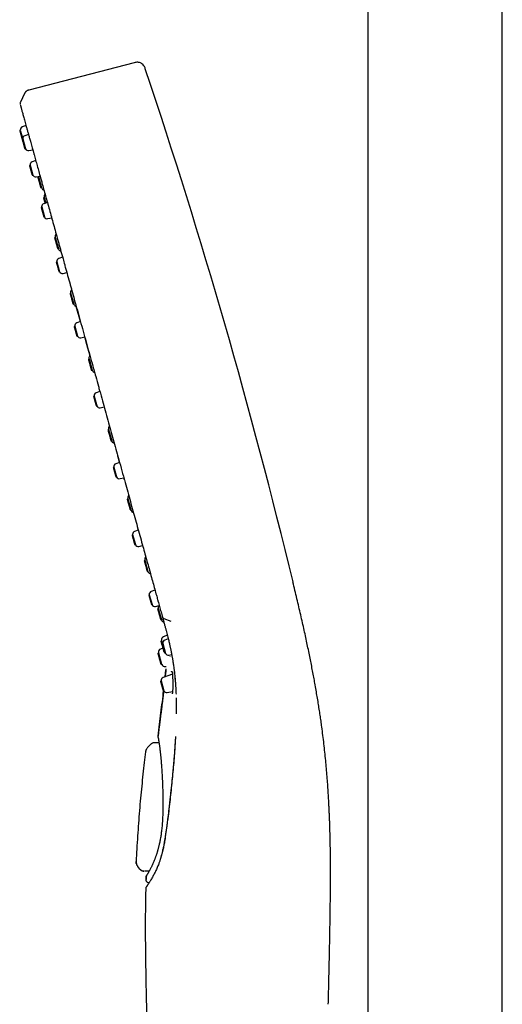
# Model space of a CAD drawing. Header units: millimetres. Extents: x 8 to 1762, y 12 to 2705.
# Tile 53 of 115: x 487 to 565, y 2203 to 2364. Entities that reach past the tile are written whole.
import ezdxf

# ---------------------------------------------------------------- set-up
doc = ezdxf.new("R2010")
doc.units = ezdxf.units.MM

msp = doc.modelspace()

# ---------------------------------------------------------------- linework, layer by layer
at = {"color": 7, "linetype": 'Continuous', "lineweight": 30}
for p, q in [((543.55, 2523.98), (543.55, 2108.98)), ((565.45, 2108.86), (565.45, 2523.98)), ((505.52, 2356.81), (488.34, 2352.37)), ((487.64, 2351.8), (486.98, 2350.39)), ((487.89, 2346.6), (487.29, 2346.39)), ((486.96, 2345.85), (486.86, 2345.78)), ((486.96, 2345.85), (487.36, 2344.4)), ((488.29, 2345.14), (487.69, 2344.93)), ((487.36, 2344.4), (487.27, 2344.33)), ((487.36, 2344.4), (487.81, 2342.78)), ((487.69, 2342.79), (487.81, 2342.78)), ((488.37, 2342.5), (489, 2342.62)), ((488.55, 2340.13), (488.45, 2340.06)), ((488.55, 2340.13), (489, 2338.51)), ((489.48, 2340.88), (488.88, 2340.66)), ((488.88, 2338.52), (489, 2338.51)), ((489.55, 2338.23), (490.18, 2338.35)), ((489.9, 2338.27), (489.8, 2338.19)), ((489.9, 2338.27), (490.41, 2336.45)), ((490.28, 2336.46), (490.41, 2336.45)), ((490.85, 2334.86), (490.74, 2334.79)), ((491.37, 2334.06), (490.77, 2333.85)), ((490.85, 2334.86), (491.1, 2333.97)), ((490.44, 2333.32), (490.34, 2333.25)), ((490.34, 2333.25), (490.34, 2333.25)), ((490.34, 2333.25), (490.77, 2331.71)), ((490.44, 2333.32), (490.89, 2331.7)), ((490.77, 2331.71), (490.89, 2331.7)), ((490.77, 2331.71), (490.77, 2331.71)), ((491.44, 2331.41), (492.07, 2331.54)), ((492.66, 2328.35), (492.55, 2328.27)), ((492.66, 2328.35), (493.16, 2326.53)), ((493.03, 2326.54), (493.16, 2326.53)), ((492.92, 2324.38), (492.82, 2324.31)), ((492.92, 2324.38), (493.36, 2322.76)), ((493.84, 2325.13), (493.24, 2324.92)), ((493.25, 2322.77), (493.36, 2322.76)), ((493.92, 2322.48), (494.54, 2322.61)), ((495.16, 2319.31), (495.06, 2319.23)), ((495.16, 2319.31), (495.67, 2317.49)), ((495.54, 2317.5), (495.67, 2317.49)), ((496.76, 2314.64), (496.07, 2317.1)), ((496.76, 2314.64), (496.15, 2314.42)), ((495.82, 2313.89), (495.73, 2313.82)), ((495.82, 2313.89), (496.27, 2312.27)), ((496.15, 2312.28), (496.27, 2312.27)), ((496.83, 2311.99), (497.46, 2312.12)), ((498.15, 2308.55), (498.04, 2308.47)), ((498.15, 2308.55), (498.65, 2306.73)), ((498.52, 2306.74), (498.65, 2306.73)), ((499.91, 2303.25), (499.31, 2303.04)), ((498.98, 2302.5), (498.89, 2302.43)), ((498.98, 2302.5), (499.43, 2300.88)), ((499.31, 2300.89), (499.43, 2300.88)), ((499.99, 2300.6), (500.61, 2300.73)), ((501.34, 2297.02), (501.24, 2296.94)), ((501.34, 2297.02), (501.85, 2295.2)), ((501.72, 2295.21), (501.85, 2295.2)), ((503.13, 2291.68), (502.52, 2291.46)), ((502.19, 2290.93), (502.1, 2290.86)), ((502.19, 2290.93), (502.64, 2289.31)), ((502.52, 2289.32), (502.64, 2289.31)), ((503.2, 2289.03), (503.83, 2289.16)), ((504.47, 2285.75), (504.37, 2285.67)), ((504.47, 2285.75), (504.97, 2283.93)), ((504.85, 2283.94), (504.97, 2283.93)), ((506.18, 2280.65), (505.58, 2280.44)), ((505.25, 2279.91), (505.15, 2279.84)), ((505.25, 2279.91), (505.7, 2278.29)), ((505.58, 2278.3), (505.7, 2278.29)), ((506.26, 2278), (506.88, 2278.13)), ((507.25, 2275.73), (507.14, 2275.66)), ((507.25, 2275.73), (507.75, 2273.91)), ((507.62, 2273.92), (507.75, 2273.91)), ((508.89, 2270.86), (508.29, 2270.65)), ((507.97, 2270.12), (507.87, 2270.05)), ((507.87, 2270.05), (508.3, 2268.51)), ((507.97, 2270.12), (508.41, 2268.5)), ((508.3, 2268.51), (508.41, 2268.5)), ((508.97, 2268.21), (509.59, 2268.34)), ((509.43, 2267.87), (509.32, 2267.79)), ((509.43, 2267.87), (509.93, 2266.05)), ((509.8, 2266.06), (509.93, 2266.05)), ((510.31, 2266.26), (511.49, 2265.8)), ((510.91, 2263.5), (510.25, 2263.25)), ((511.06, 2262.91), (510.5, 2262.71)), ((510.16, 2261.41), (509.77, 2261.26)), ((509.95, 2262.61), (509.85, 2262.54)), ((509.95, 2262.61), (510.09, 2262.12)), ((510.17, 2262.18), (510.07, 2262.11)), ((510.17, 2262.18), (510.62, 2260.56)), ((509.47, 2260.62), (509.36, 2260.55)), ((509.47, 2260.62), (509.97, 2258.8)), ((510.33, 2260.8), (510.44, 2260.8)), ((510.5, 2260.57), (510.62, 2260.56)), ((511.17, 2260.27), (511.61, 2260.36)), ((511.34, 2260.11), (511.33, 2260.03)), ((509.84, 2258.81), (509.97, 2258.8)), ((510.56, 2258.41), (510.72, 2258.44)), ((511.73, 2257.15), (510.21, 2256.62)), ((510.55, 2256.74), (510.66, 2257.88)), ((512.03, 2257.85), (512.04, 2257.71)), ((509.88, 2256.09), (509.79, 2256.02)), ((509.88, 2256.09), (510.33, 2254.47)), ((510.21, 2254.48), (510.33, 2254.47)), ((510.89, 2254.18), (511.76, 2254.36)), ((509.38, 2247.03), (509.38, 2247.03)), ((509.39, 2247.08), (509.39, 2247.08)), ((512.23, 2247), (512.22, 2246.79)), ((507.68, 2245.21), (507.69, 2245.19)), ((508.26, 2245.8), (507.69, 2245.21)), ((508.26, 2245.78), (508.26, 2245.8)), ((508.83, 2246.04), (509.54, 2246.05)), ((507.36, 2244.52), (507.36, 2244.5)), ((506.45, 2225.36), (506.09, 2225.81)), ((506.45, 2225.36), (506.47, 2225.4)), ((506.45, 2225.38), (506.45, 2225.38)), ((506.47, 2225.39), (506.46, 2225.38)), ((507.07, 2225.08), (507.06, 2225.06)), ((507.08, 2225.07), (507.08, 2225.08)), ((507.94, 2225.04), (507.19, 2225.05)), ((507.44, 2224.08), (507.43, 2223.69)), ((507.93, 2223.16), (507.88, 2223.16)), ((507.4, 2222.29), (507.39, 2222.27)), ((507.49, 2203.36), (509.5, 2112.43))]:
    msp.add_line(p, q, dxfattribs=at)
for centre, radius, start, end in [((-439.84, 2038.19), 999, 13.54657, 18.53968), ((487.46, 2345.91), 0.5, 109.5, 186.8573), ((487.86, 2344.46), 0.5, 109.5, 186.8573), ((488.27, 2342.99), 0.5, 204.1427, 281.5), ((489.04, 2340.19), 0.5, 109.5, 186.8573), ((489.45, 2338.72), 0.5, 204.1427, 281.5), ((499.75, 2340.02), 10, 189.9127, 190.0849), ((499.75, 2340.02), 10, 200.9151, 201.4368), ((490.91, 2336.55), 0.5, 201.4368, 259.538), ((491.33, 2335.03), 0.5, 132.1692, 189.5632), ((490.93, 2333.38), 0.5, 109.5, 186.8573), ((500.7, 2336.61), 10, 189.5632, 190.0849), ((491.34, 2331.9), 0.5, 204.1427, 281.5), ((493.13, 2328.52), 0.5, 132.1692, 189.5632), ((502.5, 2330.1), 10, 189.5632, 190.0849), ((502.5, 2330.1), 10, 200.9151, 201.4368), ((493.66, 2326.63), 0.5, 201.4368, 259.4481), ((493.41, 2324.44), 0.5, 109.5, 186.8573), ((493.82, 2322.97), 0.5, 204.1427, 281.5), ((495.64, 2319.48), 0.5, 131.4959, 189.5632), ((505.01, 2321.06), 10, 189.5632, 190.0849), ((505.01, 2321.06), 10, 200.9151, 201.4368), ((496.17, 2317.59), 0.5, 201.4368, 259.3778), ((496.32, 2313.95), 0.5, 109.5, 186.8573), ((496.73, 2312.48), 0.5, 204.1427, 281.5), ((498.62, 2308.72), 0.5, 131.5582, 189.5632), ((507.99, 2310.3), 10, 189.5632, 190.0849), ((507.99, 2310.3), 10, 200.9151, 201.4368), ((499.15, 2306.83), 0.5, 201.4368, 259.4229), ((499.48, 2302.56), 0.5, 109.5, 186.8573), ((499.89, 2301.09), 0.5, 204.1427, 281.5), ((501.82, 2297.19), 0.5, 132.1695, 189.5632), ((511.19, 2298.77), 10, 189.5632, 190.0849), ((511.19, 2298.77), 10, 200.9151, 201.4368), ((502.35, 2295.3), 0.5, 201.4368, 259.4336), ((502.69, 2290.99), 0.5, 109.5, 186.8573), ((503.1, 2289.52), 0.5, 204.1427, 281.5), ((504.95, 2285.92), 0.5, 131.4168, 189.5632), ((514.32, 2287.5), 10, 189.5632, 190.0849), ((514.32, 2287.5), 10, 200.9151, 201.4368), ((505.47, 2284.02), 0.5, 201.4368, 258.7829), ((505.75, 2279.97), 0.5, 109.5, 186.8573), ((506.16, 2278.49), 0.5, 204.1427, 281.5), ((507.72, 2275.91), 0.5, 132.1692, 189.5632), ((517.09, 2277.48), 10, 189.5632, 190.0849), ((517.09, 2277.48), 10, 200.9151, 201.4368), ((508.25, 2274.01), 0.5, 201.4368, 259.4484), ((508.46, 2270.18), 0.5, 109.5, 186.8573), ((508.87, 2268.7), 0.5, 204.1427, 281.5), ((509.91, 2268.04), 0.5, 146.68, 189.5632), ((519.27, 2269.62), 10, 189.5632, 190.0849), ((519.27, 2269.62), 10, 200.9151, 201.4368), ((510.43, 2266.15), 0.5, 201.4368, 258.7962), ((510.43, 2262.78), 0.5, 110.5, 189.5632), ((509.94, 2260.79), 0.5, 110.5, 189.5632), ((519.8, 2264.36), 10, 189.5632, 190.0849), ((510.66, 2262.24), 0.5, 109.5, 186.8573), ((519.31, 2262.37), 10, 189.5632, 190.0849), ((510.95, 2260.89), 0.5, 221.0765, 232.5793), ((511.07, 2260.76), 0.5, 204.1427, 281.5), ((519.31, 2262.37), 10, 200.9151, 201.4368), ((510.47, 2258.9), 0.5, 201.4368, 280.5), ((510.38, 2256.15), 0.5, 109.5, 186.8573), ((510.79, 2254.67), 0.5, 204.1427, 281.5)]:
    msp.add_arc(centre, radius, start, end, dxfattribs=at)
for points, knots in [([(507.32, 2355.84), (507.29, 2355.92), (507.23, 2356.1), (507.09, 2356.35), (506.9, 2356.57), (506.65, 2356.75), (506.37, 2356.86), (506.08, 2356.9), (505.79, 2356.88), (505.61, 2356.83), (505.52, 2356.81)], [0, 0, 0, 0, 0.119553, 0.24175, 0.369229, 0.500015, 0.630802, 0.758261, 0.880449, 1, 1, 1, 1]), ([(488.34, 2352.37), (488.31, 2352.36), (488.24, 2352.34), (488.14, 2352.3), (488.03, 2352.24), (487.93, 2352.16), (487.83, 2352.07), (487.75, 2351.97), (487.69, 2351.88), (487.65, 2351.82), (487.64, 2351.79)], [0, 0, 0, 0, 0.100516, 0.216043, 0.352683, 0.501739, 0.646583, 0.778122, 0.896205, 1, 1, 1, 1]), ([(486.98, 2350.39), (486.97, 2350.36), (486.93, 2350.29), (486.93, 2350.17), (486.93, 2350.06), (486.95, 2350.01), (486.95, 2350)], [0, 0, 0, 0, 0.248839, 0.581676, 0.914373, 1, 1, 1, 1]), ([(486.97, 2349.92), (486.98, 2349.89), (486.99, 2349.84), (487.02, 2349.72), (487.06, 2349.61), (487.08, 2349.51), (487.09, 2349.48)], [0, 0, 0, 0, 0.275973, 0.554003, 0.836155, 1, 1, 1, 1]), ([(487.09, 2349.48), (487.1, 2349.46), (487.12, 2349.38), (487.17, 2349.2), (487.23, 2348.96), (487.31, 2348.7), (487.39, 2348.4), (487.48, 2348.07), (487.58, 2347.71), (487.69, 2347.31), (487.81, 2346.88), (487.94, 2346.41), (488.08, 2345.9), (488.23, 2345.37), (488.39, 2344.8), (488.52, 2344.32), (488.61, 2344.02), (488.63, 2343.92)], [0, 0, 0, 0, 0.0295648, 0.0999816, 0.1723482, 0.2419265, 0.3123724, 0.3832553, 0.4541444, 0.5246484, 0.598946, 0.672885, 0.7466042, 0.8202417, 0.893935, 0.9677677, 1, 1, 1, 1]), ([(488.65, 2343.88), (488.66, 2343.85), (488.81, 2343.3), (488.99, 2342.65), (489.18, 2341.95), (489.19, 2341.93)], [0, 0, 0, 0, 0.039849, 0.970301, 1, 1, 1, 1]), ([(489.17, 2341.97), (489.18, 2341.93), (489.27, 2341.61), (489.45, 2340.97), (489.62, 2340.35), (489.72, 2340.01), (489.72, 2340)], [0, 0, 0, 0, 0.070233, 0.518685, 0.975012, 1, 1, 1, 1]), ([(489.72, 2340), (489.8, 2339.7), (489.98, 2339.08), (490.18, 2338.32), (490.31, 2337.87), (490.34, 2337.76)], [0, 0, 0, 0, 0.418273, 0.860675, 1, 1, 1, 1]), ([(490.34, 2337.76), (490.41, 2337.52), (490.57, 2336.94), (490.83, 2335.98), (491.14, 2334.88), (491.45, 2333.75), (491.77, 2332.59), (492.11, 2331.39), (492.45, 2330.16), (492.8, 2328.88), (493.1, 2327.8), (493.29, 2327.14), (493.35, 2326.92)], [0, 0, 0, 0, 0.07522, 0.185038, 0.292913, 0.400801, 0.508695, 0.616591, 0.726443, 0.836289, 0.94613, 1, 1, 1, 1]), ([(493.35, 2326.92), (493.41, 2326.7), (493.59, 2326.03), (493.88, 2325.01), (494.1, 2324.22), (494.19, 2323.88)], [0, 0, 0, 0, 0.2278611, 0.6750413, 1, 1, 1, 1]), ([(494.19, 2323.88), (494.22, 2323.76), (494.38, 2323.19), (494.67, 2322.15), (494.94, 2321.18), (495.08, 2320.67), (495.09, 2320.64)], [0, 0, 0, 0, 0.111352, 0.539476, 0.967612, 1, 1, 1, 1]), ([(495.09, 2320.64), (495.21, 2320.2), (495.47, 2319.28), (495.75, 2318.24), (495.92, 2317.64), (495.95, 2317.54)], [0, 0, 0, 0, 0.428564, 0.900645, 1, 1, 1, 1]), ([(495.96, 2317.52), (495.98, 2317.45), (496.3, 2316.28), (496.96, 2313.92), (497.91, 2310.47), (498.58, 2308.08), (498.92, 2306.85), (498.93, 2306.8)], [0, 0, 0, 0, 0.021097, 0.343889, 0.665254, 0.986883, 1, 1, 1, 1]), ([(498.3, 2309.09), (498.17, 2309.55), (497.89, 2310.57), (497.61, 2311.57), (497.46, 2312.12)], [0, 0, 0, 0, 0.448999, 1, 1, 1, 1]), ([(498.92, 2306.81), (499.03, 2306.43), (499.28, 2305.53), (499.59, 2304.39), (499.81, 2303.62), (499.88, 2303.38)], [0, 0, 0, 0, 0.328295, 0.788461, 1, 1, 1, 1]), ([(499.88, 2303.38), (499.96, 2303.09), (500.18, 2302.28), (500.55, 2300.93), (500.99, 2299.34), (501.43, 2297.76), (501.87, 2296.19), (502.3, 2294.64), (502.62, 2293.47), (502.8, 2292.82), (502.84, 2292.69)], [0, 0, 0, 0, 0.080229, 0.228711, 0.377179, 0.525622, 0.671394, 0.81717, 0.962977, 1, 1, 1, 1]), ([(503.13, 2291.68), (503.04, 2291.97), (502.95, 2292.32), (502.85, 2292.68), (502.83, 2292.75)], [0, 0, 0, 0, 0.815921, 1, 1, 1, 1]), ([(502.84, 2292.7), (502.86, 2292.65), (503.2, 2291.41), (503.56, 2290.12), (503.89, 2288.91), (503.91, 2288.86)], [0, 0, 0, 0, 0.039309, 0.96164, 1, 1, 1, 1]), ([(503.91, 2288.85), (503.9, 2288.9), (503.87, 2289), (503.84, 2289.11), (503.83, 2289.16)], [0, 0, 0, 0, 0.559736, 1, 1, 1, 1]), ([(503.91, 2288.84), (503.95, 2288.7), (504.13, 2288.03), (504.46, 2286.86), (504.88, 2285.32), (505.3, 2283.81), (505.71, 2282.32), (506.12, 2280.86), (506.52, 2279.41), (506.9, 2278.05), (507.26, 2276.77), (507.59, 2275.57), (507.92, 2274.38), (508.24, 2273.23), (508.55, 2272.11), (508.84, 2271.04), (509.1, 2270.11), (509.26, 2269.55), (509.32, 2269.3)], [0, 0, 0, 0, 0.020712, 0.094717, 0.168636, 0.242416, 0.314736, 0.387066, 0.459592, 0.532502, 0.594804, 0.657445, 0.720031, 0.782138, 0.843339, 0.903204, 0.958098, 1, 1, 1, 1]), ([(537.12, 2203.36), (537.13, 2203.92), (537.16, 2205.04), (537.2, 2206.7), (537.23, 2208.32), (537.27, 2209.9), (537.3, 2211.44), (537.33, 2212.91), (537.36, 2214.31), (537.38, 2215.65), (537.41, 2216.95), (537.43, 2218.21), (537.44, 2219.48), (537.46, 2220.75), (537.47, 2222.03), (537.47, 2223.27), (537.48, 2224.46), (537.48, 2225.61), (537.47, 2226.72), (537.46, 2227.79), (537.45, 2228.86), (537.43, 2229.92), (537.4, 2230.98), (537.38, 2231.99), (537.35, 2232.89), (537.32, 2233.68), (537.29, 2234.37), (537.26, 2235.04), (537.22, 2235.88), (537.17, 2236.88), (537.1, 2238.07), (537.02, 2239.26), (536.92, 2240.5), (536.82, 2241.79), (536.69, 2243.11), (536.56, 2244.46), (536.41, 2245.82), (536.24, 2247.19), (536.08, 2248.42), (535.93, 2249.52), (535.79, 2250.48), (535.64, 2251.46), (535.48, 2252.47), (535.31, 2253.51), (535.13, 2254.58), (534.94, 2255.64), (534.75, 2256.67), (534.56, 2257.69), (534.36, 2258.73), (534.15, 2259.8), (533.92, 2260.89), (533.69, 2262.01), (533.45, 2263.15), (533.19, 2264.34), (532.91, 2265.57), (532.62, 2266.84), (532.32, 2268.15), (532.01, 2269.47), (531.69, 2270.83), (531.47, 2271.73), (531.36, 2272.19)], [0, 0, 0, 0, 0.024275, 0.048012, 0.071186, 0.093779, 0.115778, 0.137178, 0.156803, 0.175892, 0.194449, 0.212477, 0.229982, 0.24891, 0.267204, 0.284876, 0.301935, 0.318393, 0.334261, 0.349548, 0.364264, 0.380079, 0.395201, 0.409639, 0.423404, 0.433752, 0.443692, 0.453228, 0.462609, 0.47948, 0.496516, 0.513735, 0.531157, 0.550225, 0.569585, 0.589271, 0.609316, 0.629753, 0.650614, 0.664919, 0.679443, 0.69427, 0.709438, 0.724961, 0.740851, 0.757125, 0.771694, 0.786584, 0.801806, 0.817377, 0.833308, 0.849612, 0.866301, 0.883385, 0.901714, 0.920489, 0.939711, 0.959378, 0.979479, 1, 1, 1, 1]), ([(509.32, 2269.3), (509.34, 2269.24), (509.45, 2268.86), (509.63, 2268.2), (509.88, 2267.31), (510.04, 2266.74), (510.11, 2266.46)], [0, 0, 0, 0, 0.069491, 0.38319, 0.692734, 1, 1, 1, 1]), ([(510.11, 2266.46), (510.17, 2266.26), (510.28, 2265.87), (510.43, 2265.32), (510.57, 2264.79), (510.7, 2264.3), (510.82, 2263.84), (510.93, 2263.42), (511.03, 2263.02), (511.12, 2262.66), (511.2, 2262.32), (511.27, 2262.02), (511.33, 2261.74), (511.38, 2261.5), (511.43, 2261.28), (511.47, 2261.1), (511.5, 2260.94), (511.52, 2260.81), (511.54, 2260.71), (511.56, 2260.63), (511.57, 2260.56), (511.59, 2260.48), (511.61, 2260.37), (511.63, 2260.24), (511.66, 2260.08), (511.7, 2259.89), (511.74, 2259.67), (511.78, 2259.42), (511.82, 2259.14), (511.87, 2258.83), (511.92, 2258.49), (511.96, 2258.23), (511.98, 2258.09), (511.98, 2258.08)], [0, 0, 0, 0, 0.068452, 0.133354, 0.19471, 0.252522, 0.306791, 0.357515, 0.404695, 0.448331, 0.488421, 0.524965, 0.557965, 0.587419, 0.613329, 0.635713, 0.654855, 0.670851, 0.682512, 0.691648, 0.698808, 0.708362, 0.721256, 0.73717, 0.756315, 0.778924, 0.805111, 0.835448, 0.869492, 0.90724, 0.948689, 0.993839, 1, 1, 1, 1]), ([(510.12, 2266.46), (510.12, 2266.45), (510.12, 2266.41), (510.17, 2266.36), (510.23, 2266.29), (510.29, 2266.27), (510.31, 2266.26)], [0, 0, 0, 0, 0.083702, 0.417222, 0.75073, 1, 1, 1, 1]), ([(510.68, 2258.02), (510.67, 2257.98), (510.65, 2257.7), (510.61, 2257.28), (510.57, 2256.88), (510.55, 2256.74)], [0, 0, 0, 0, 0.08146, 0.653349, 1, 1, 1, 1]), ([(511.96, 2258.11), (512.02, 2257.71), (512.11, 2257.14), (512.14, 2256.55), (512.15, 2256.36)], [0, 0, 0, 0, 0.689158, 1, 1, 1, 1]), ([(510.67, 2257.93), (510.67, 2257.93), (510.67, 2257.91), (510.67, 2257.91), (510.67, 2257.91)], [0, 0, 0, 0, 0.058538, 1, 1, 1, 1]), ([(511.72, 2257.49), (511.71, 2257.49), (511.68, 2257.5), (511.63, 2257.54), (511.6, 2257.59), (511.59, 2257.63), (511.59, 2257.66)], [0, 0, 0, 0, 0.173154, 0.414513, 0.690167, 1, 1, 1, 1]), ([(511.73, 2257.22), (511.73, 2257.17), (511.74, 2257.06), (511.75, 2256.86), (511.76, 2256.66), (511.77, 2256.45), (511.78, 2256.24), (511.79, 2256.02), (511.79, 2255.78), (511.79, 2255.53), (511.79, 2255.28), (511.79, 2255.02), (511.78, 2254.77), (511.77, 2254.53), (511.76, 2254.33), (511.74, 2254.18), (511.72, 2254.06), (511.71, 2254), (511.71, 2253.97)], [0, 0, 0, 0, 0.055253, 0.115392, 0.180542, 0.232769, 0.287892, 0.345914, 0.406833, 0.470674, 0.537479, 0.607142, 0.67972, 0.755228, 0.833659, 0.887635, 0.943028, 1, 1, 1, 1]), ([(511.74, 2257.58), (511.73, 2257.58), (511.73, 2257.58), (511.72, 2257.55), (511.72, 2257.51), (511.72, 2257.44), (511.72, 2257.35), (511.73, 2257.26), (511.73, 2257.22)], [0, 0, 0, 0, 0.053648, 0.203956, 0.372672, 0.560767, 0.769383, 1, 1, 1, 1]), ([(512.14, 2256.67), (512.14, 2256.67), (512.14, 2256.65), (512.15, 2256.61), (512.15, 2256.53), (512.16, 2256.44), (512.17, 2256.32), (512.18, 2256.18), (512.2, 2256.02), (512.21, 2255.82), (512.23, 2255.59), (512.25, 2255.32), (512.27, 2255.01), (512.29, 2254.68), (512.3, 2254.31), (512.32, 2254.05), (512.32, 2253.91), (512.32, 2253.9)], [0, 0, 0, 0, 0.002102, 0.021294, 0.048563, 0.083923, 0.127381, 0.178941, 0.238608, 0.306389, 0.393795, 0.491816, 0.600465, 0.719758, 0.849715, 0.990361, 1, 1, 1, 1]), ([(510.31, 2254.47), (510.29, 2254.34), (510.26, 2254.05), (510.21, 2253.61), (510.16, 2253.19), (510.11, 2252.83), (510.07, 2252.5), (510.03, 2252.16), (509.98, 2251.78), (509.93, 2251.36), (509.88, 2250.92), (509.81, 2250.44), (509.75, 2249.92), (509.68, 2249.37), (509.6, 2248.77), (509.52, 2248.13), (509.45, 2247.56), (509.41, 2247.21), (509.39, 2247.08)], [0, 0, 0, 0, 0.050498, 0.117733, 0.179308, 0.222269, 0.264483, 0.311229, 0.362721, 0.419029, 0.479096, 0.543968, 0.613735, 0.688495, 0.770036, 0.857008, 0.949542, 1, 1, 1, 1]), ([(509.39, 2247.1), (509.47, 2247.73), (509.63, 2248.99), (509.86, 2250.85), (510.09, 2252.66), (510.24, 2253.86), (510.3, 2254.46), (510.3, 2254.47)], [0, 0, 0, 0, 0.2585975, 0.5108104, 0.7569126, 0.9972118, 1, 1, 1, 1]), ([(512.34, 2253.29), (512.34, 2253.24), (512.35, 2253.1), (512.35, 2252.88), (512.35, 2252.61), (512.36, 2252.4), (512.36, 2252.22), (512.36, 2252.09), (512.36, 2251.97), (512.36, 2251.84), (512.36, 2251.67), (512.36, 2251.46), (512.36, 2251.21), (512.36, 2250.95), (512.36, 2250.78), (512.36, 2250.7)], [0, 0, 0, 0, 0.048677, 0.1646, 0.26695, 0.355731, 0.415968, 0.467829, 0.511314, 0.553371, 0.620453, 0.701718, 0.797169, 0.90681, 1, 1, 1, 1]), ([(509.39, 2247.08), (509.39, 2247.08), (509.38, 2247.06), (509.38, 2247.04), (509.38, 2247.03)], [0, 0, 0, 0, 0.461914, 1, 1, 1, 1]), ([(509.44, 2246.8), (509.43, 2246.83), (509.4, 2246.9), (509.38, 2246.97), (509.39, 2247.02), (509.39, 2247.03)], [0, 0, 0, 0, 0.442157, 0.887377, 1, 1, 1, 1]), ([(509.43, 2246.79), (509.43, 2246.79), (509.42, 2246.79), (509.42, 2246.78), (509.43, 2246.76), (509.43, 2246.74), (509.44, 2246.69), (509.45, 2246.63), (509.47, 2246.54), (509.48, 2246.43), (509.5, 2246.31), (509.53, 2246.14), (509.56, 2245.94), (509.59, 2245.7), (509.63, 2245.45), (509.66, 2245.2), (509.69, 2244.95), (509.72, 2244.69), (509.75, 2244.46), (509.77, 2244.26), (509.79, 2244.09), (509.81, 2243.92), (509.82, 2243.74), (509.84, 2243.53), (509.86, 2243.3), (509.89, 2243.04), (509.91, 2242.75), (509.93, 2242.43), (509.96, 2242.07), (509.99, 2241.68), (510.02, 2241.25), (510.04, 2240.8), (510.07, 2240.31), (510.09, 2239.78), (510.12, 2239.21), (510.14, 2238.65), (510.16, 2238.12), (510.17, 2237.61), (510.18, 2237.08), (510.19, 2236.54), (510.19, 2235.97), (510.18, 2235.38), (510.17, 2234.82), (510.16, 2234.45), (510.15, 2234.29)], [0, 0, 0, 0, 0.002333, 0.01642, 0.028532, 0.038678, 0.048104, 0.067212, 0.087646, 0.109407, 0.132495, 0.156735, 0.190145, 0.221364, 0.250397, 0.277247, 0.302691, 0.327328, 0.351164, 0.366308, 0.381113, 0.395581, 0.409997, 0.426281, 0.444797, 0.464309, 0.48578, 0.509183, 0.534514, 0.561772, 0.589362, 0.618681, 0.649734, 0.682526, 0.717065, 0.753341, 0.781616, 0.810811, 0.840946, 0.87205, 0.904156, 0.937304, 0.97154, 1, 1, 1, 1]), ([(512.22, 2246.79), (512.2, 2246.56), (512.18, 2246.12), (512.13, 2245.46), (512.09, 2244.84), (512.05, 2244.26), (512, 2243.72), (511.96, 2243.22), (511.93, 2242.79), (511.9, 2242.42), (511.87, 2242.11), (511.84, 2241.83), (511.82, 2241.57), (511.8, 2241.34), (511.78, 2241.11), (511.75, 2240.84), (511.72, 2240.52), (511.68, 2240.13), (511.64, 2239.7), (511.59, 2239.22), (511.54, 2238.7), (511.48, 2238.13), (511.41, 2237.54), (511.35, 2236.92), (511.28, 2236.28), (511.2, 2235.59), (511.11, 2234.87), (511.02, 2234.1), (510.96, 2233.57), (510.92, 2233.31)], [0, 0, 0, 0, 0.054046, 0.104896, 0.152558, 0.197041, 0.23835, 0.27649, 0.311464, 0.336725, 0.360034, 0.381392, 0.400799, 0.418256, 0.434455, 0.452291, 0.477818, 0.506514, 0.538375, 0.573402, 0.611601, 0.652979, 0.697545, 0.741207, 0.787565, 0.836623, 0.888385, 0.942848, 1, 1, 1, 1]), ([(512.22, 2246.75), (512.19, 2246.27), (512.13, 2245.31), (512.03, 2243.85), (511.91, 2242.38), (511.77, 2240.88), (511.63, 2239.38), (511.47, 2237.87), (511.3, 2236.35), (511.13, 2234.82), (511, 2233.78), (510.94, 2233.26)], [0, 0, 0, 0, 0.112153, 0.22418, 0.336121, 0.448014, 0.559896, 0.669804, 0.779769, 0.889824, 1, 1, 1, 1]), ([(507.68, 2245.21), (507.64, 2245.16), (507.54, 2245.04), (507.45, 2244.86), (507.38, 2244.69), (507.36, 2244.58), (507.36, 2244.52)], [0, 0, 0, 0, 0.278372, 0.560427, 0.781649, 1, 1, 1, 1]), ([(507.69, 2245.2), (507.64, 2245.15), (507.56, 2245.05), (507.46, 2244.88), (507.39, 2244.7), (507.37, 2244.57), (507.36, 2244.51)], [0, 0, 0, 0, 0.2483313, 0.4999927, 0.7516579, 1, 1, 1, 1]), ([(508.34, 2245.87), (508.33, 2245.86), (508.3, 2245.84), (508.28, 2245.81), (508.26, 2245.79)], [0, 0, 0, 0, 0.219384, 1, 1, 1, 1]), ([(508.34, 2245.87), (508.35, 2245.88), (508.4, 2245.93), (508.52, 2245.98), (508.67, 2246.03), (508.78, 2246.04), (508.83, 2246.04)], [0, 0, 0, 0, 0.102836, 0.403889, 0.704932, 1, 1, 1, 1]), ([(507.36, 2244.52), (507.29, 2243.94), (507.14, 2242.72), (506.93, 2240.86), (506.73, 2238.92), (506.54, 2236.94), (506.36, 2234.92), (506.2, 2232.86), (506.05, 2230.78), (505.93, 2228.69), (505.86, 2227.3), (505.83, 2226.61)], [0, 0, 0, 0, 0.097874, 0.20385, 0.312364, 0.423391, 0.536909, 0.650804, 0.767063, 0.885674, 1, 1, 1, 1]), ([(510.15, 2234.29), (510.15, 2234.17), (510.14, 2233.87), (510.11, 2233.4), (510.08, 2232.89), (510.04, 2232.4), (509.99, 2231.96), (509.95, 2231.54), (509.9, 2231.16), (509.85, 2230.81), (509.79, 2230.46), (509.73, 2230.11), (509.66, 2229.77), (509.6, 2229.48), (509.54, 2229.23), (509.49, 2229.02), (509.44, 2228.84), (509.4, 2228.68), (509.36, 2228.54), (509.33, 2228.42), (509.29, 2228.31), (509.26, 2228.2), (509.22, 2228.06), (509.17, 2227.91), (509.12, 2227.75), (509.06, 2227.58), (509, 2227.41), (508.94, 2227.23), (508.88, 2227.07), (508.8, 2226.87), (508.72, 2226.66), (508.62, 2226.43), (508.52, 2226.22), (508.44, 2226.02), (508.35, 2225.84), (508.26, 2225.66), (508.17, 2225.48), (508.08, 2225.31), (508, 2225.16), (507.93, 2225.03), (507.86, 2224.9), (507.79, 2224.77), (507.72, 2224.66), (507.66, 2224.56), (507.59, 2224.45), (507.53, 2224.33), (507.47, 2224.21), (507.45, 2224.13), (507.45, 2224.09)], [0, 0, 0, 0, 0.021793, 0.055402, 0.087502, 0.118057, 0.147033, 0.173931, 0.199263, 0.223018, 0.245188, 0.271688, 0.295674, 0.317127, 0.33603, 0.352373, 0.36615, 0.377354, 0.389131, 0.399257, 0.40776, 0.416152, 0.427407, 0.441603, 0.454819, 0.469849, 0.486285, 0.502526, 0.518416, 0.533978, 0.559738, 0.58451, 0.608276, 0.631022, 0.652853, 0.67602, 0.701398, 0.728991, 0.751041, 0.774339, 0.79892, 0.824796, 0.851952, 0.879844, 0.911813, 0.942831, 0.973021, 1, 1, 1, 1]), ([(510.92, 2233.31), (510.91, 2233.18), (510.88, 2232.94), (510.83, 2232.61), (510.8, 2232.33), (510.76, 2232.08), (510.73, 2231.86), (510.7, 2231.6), (510.65, 2231.3), (510.6, 2230.95), (510.57, 2230.73), (510.55, 2230.62)], [0, 0, 0, 0, 0.140203, 0.26314, 0.368821, 0.457253, 0.534696, 0.614248, 0.744344, 0.877366, 1, 1, 1, 1]), ([(510.55, 2230.62), (510.54, 2230.53), (510.51, 2230.35), (510.46, 2230.07), (510.41, 2229.75), (510.34, 2229.41), (510.27, 2229.04), (510.19, 2228.65), (510.09, 2228.25), (509.98, 2227.82), (509.9, 2227.53), (509.86, 2227.38)], [0, 0, 0, 0, 0.074973, 0.159271, 0.252855, 0.35569, 0.467749, 0.586835, 0.715009, 0.852458, 1, 1, 1, 1]), ([(510.57, 2230.56), (510.52, 2230.27), (510.43, 2229.7), (510.26, 2228.87), (510.08, 2228.07), (509.94, 2227.55), (509.87, 2227.3)], [0, 0, 0, 0, 0.251921, 0.502139, 0.751317, 1, 1, 1, 1]), ([(506.09, 2225.81), (506.05, 2225.88), (505.95, 2226.01), (505.88, 2226.22), (505.83, 2226.42), (505.83, 2226.55), (505.83, 2226.61)], [0, 0, 0, 0, 0.278003, 0.56049, 0.781973, 1, 1, 1, 1]), ([(505.84, 2226.62), (505.84, 2226.55), (505.84, 2226.41), (505.89, 2226.2), (505.97, 2226), (506.06, 2225.88), (506.1, 2225.83)], [0, 0, 0, 0, 0.247977, 0.49999, 0.752008, 1, 1, 1, 1]), ([(509.59, 2226.49), (509.56, 2226.4), (509.49, 2226.22), (509.38, 2225.94), (509.25, 2225.64), (509.11, 2225.33), (508.97, 2225.03), (508.83, 2224.74), (508.69, 2224.46), (508.54, 2224.19), (508.39, 2223.92), (508.24, 2223.66), (508.14, 2223.5), (508.09, 2223.42)], [0, 0, 0, 0, 0.06619, 0.13982, 0.220876, 0.309348, 0.405245, 0.490859, 0.581702, 0.67786, 0.779472, 0.886748, 1, 1, 1, 1]), ([(509.86, 2227.38), (509.85, 2227.33), (509.82, 2227.24), (509.78, 2227.08), (509.72, 2226.9), (509.66, 2226.7), (509.61, 2226.56), (509.59, 2226.49)], [0, 0, 0, 0, 0.141524, 0.312405, 0.512461, 0.741643, 1, 1, 1, 1]), ([(506.09, 2225.81), (506.09, 2225.81), (506.09, 2225.81), (506.1, 2225.83), (506.1, 2225.83)], [0, 0, 0, 0, 0.898666, 1, 1, 1, 1]), ([(506.45, 2225.37), (506.49, 2225.33), (506.57, 2225.24), (506.72, 2225.15), (506.89, 2225.08), (507.01, 2225.07), (507.06, 2225.07)], [0, 0, 0, 0, 0.246883, 0.499949, 0.753041, 1, 1, 1, 1]), ([(507.07, 2225.06), (507.01, 2225.06), (506.89, 2225.07), (506.72, 2225.13), (506.57, 2225.23), (506.49, 2225.32), (506.45, 2225.36)], [0, 0, 0, 0, 0.246916, 0.500004, 0.75309, 1, 1, 1, 1]), ([(507.44, 2224.07), (507.44, 2224.1), (507.44, 2224.16), (507.48, 2224.25), (507.51, 2224.32), (507.54, 2224.36), (507.55, 2224.37)], [0, 0, 0, 0, 0.278725, 0.573393, 0.879742, 1, 1, 1, 1]), ([(507.43, 2223.68), (507.43, 2223.74), (507.43, 2223.87), (507.44, 2224.01), (507.44, 2224.07)], [0, 0, 0, 0, 0.500376, 1, 1, 1, 1]), ([(507.88, 2223.16), (507.86, 2223.17), (507.79, 2223.18), (507.71, 2223.21), (507.62, 2223.26), (507.55, 2223.33), (507.49, 2223.41), (507.45, 2223.5), (507.43, 2223.59), (507.43, 2223.65), (507.43, 2223.68)], [0, 0, 0, 0, 0.1170418, 0.2406467, 0.36905, 0.4999948, 0.6309403, 0.7593459, 0.8829541, 1, 1, 1, 1]), ([(508.09, 2223.42), (508.06, 2223.38), (508.01, 2223.28), (507.92, 2223.14), (507.83, 2223.01), (507.75, 2222.88), (507.67, 2222.76), (507.6, 2222.66), (507.54, 2222.57), (507.51, 2222.52), (507.49, 2222.5)], [0, 0, 0, 0, 0.097286, 0.202647, 0.316051, 0.437429, 0.56667, 0.703631, 0.848137, 1, 1, 1, 1]), ([(507.39, 2222.27), (507.37, 2221.26), (507.32, 2219.21), (507.31, 2216.12), (507.32, 2212.98), (507.36, 2209.8), (507.42, 2206.59), (507.46, 2204.44), (507.49, 2203.36)], [0, 0, 0, 0, 0.160564, 0.324225, 0.490565, 0.659069, 0.829122, 1, 1, 1, 1]), ([(507.45, 2222.44), (507.43, 2222.42), (507.4, 2222.37), (507.39, 2222.31), (507.39, 2222.27)], [0, 0, 0, 0, 0.4125107, 1, 1, 1, 1]), ([(507.57, 2222.61), (507.54, 2222.57), (507.48, 2222.49), (507.42, 2222.38), (507.41, 2222.32), (507.4, 2222.29)], [0, 0, 0, 0, 0.340938, 0.683028, 1, 1, 1, 1])]:
    msp.add_open_spline(points, degree=3, knots=knots, dxfattribs=at)
for points in [[(486.87, 2345.79), (486.87, 2345.78), (486.87, 2345.78), (486.88, 2345.73), (486.9, 2345.66), (486.93, 2345.56), (486.96, 2345.45), (487, 2345.31), (487.04, 2345.17), (487.06, 2345.07), (487.08, 2345.01)], [(487.08, 2345.01), (487.09, 2344.96), (487.12, 2344.86), (487.16, 2344.72), (487.2, 2344.58), (487.23, 2344.47), (487.26, 2344.37), (487.28, 2344.3), (487.29, 2344.25), (487.29, 2344.25), (487.29, 2344.24)], [(487.27, 2344.33), (487.27, 2344.33), (487.27, 2344.32), (487.28, 2344.28), (487.3, 2344.21), (487.33, 2344.11), (487.36, 2343.99), (487.4, 2343.86), (487.44, 2343.71), (487.47, 2343.61), (487.48, 2343.56)], [(487.48, 2343.56), (487.5, 2343.51), (487.52, 2343.41), (487.56, 2343.26), (487.6, 2343.13), (487.63, 2343.01), (487.66, 2342.92), (487.68, 2342.85), (487.69, 2342.8), (487.69, 2342.79), (487.7, 2342.79)], [(488.45, 2340.06), (488.45, 2340.06), (488.45, 2340.06), (488.47, 2340.01), (488.49, 2339.94), (488.51, 2339.84), (488.55, 2339.72), (488.58, 2339.59), (488.62, 2339.44), (488.65, 2339.34), (488.67, 2339.29)], [(488.67, 2339.29), (488.68, 2339.24), (488.71, 2339.14), (488.75, 2339), (488.79, 2338.86), (488.82, 2338.74), (488.84, 2338.65), (488.86, 2338.58), (488.88, 2338.53), (488.88, 2338.53), (488.88, 2338.52)], [(489.8, 2338.19), (489.8, 2338.19), (489.8, 2338.18), (489.82, 2338.13), (489.84, 2338.05), (489.87, 2337.94), (489.91, 2337.81), (489.95, 2337.66), (489.99, 2337.5), (490.03, 2337.38), (490.04, 2337.33)], [(490.04, 2337.33), (490.06, 2337.27), (490.09, 2337.16), (490.13, 2336.99), (490.18, 2336.84), (490.21, 2336.71), (490.24, 2336.6), (490.26, 2336.52), (490.28, 2336.47), (490.28, 2336.46), (490.28, 2336.46)], [(490.75, 2334.79), (490.75, 2334.78), (490.75, 2334.78), (490.76, 2334.73), (490.78, 2334.65), (490.82, 2334.54), (490.85, 2334.4), (490.89, 2334.25), (490.94, 2334.09), (490.97, 2333.98), (490.99, 2333.92)], [(492.55, 2328.27), (492.55, 2328.27), (492.55, 2328.26), (492.57, 2328.21), (492.59, 2328.13), (492.62, 2328.02), (492.66, 2327.89), (492.7, 2327.74), (492.75, 2327.58), (492.78, 2327.46), (492.79, 2327.41)], [(492.79, 2327.41), (492.81, 2327.35), (492.84, 2327.24), (492.89, 2327.07), (492.93, 2326.92), (492.96, 2326.79), (492.99, 2326.68), (493.02, 2326.6), (493.03, 2326.55), (493.03, 2326.54), (493.03, 2326.54)], [(492.82, 2324.32), (492.82, 2324.31), (492.82, 2324.31), (492.83, 2324.26), (492.85, 2324.19), (492.88, 2324.09), (492.91, 2323.98), (492.95, 2323.84), (492.99, 2323.7), (493.02, 2323.6), (493.03, 2323.54)], [(493.03, 2323.54), (493.05, 2323.49), (493.08, 2323.39), (493.12, 2323.25), (493.15, 2323.11), (493.19, 2323), (493.21, 2322.9), (493.23, 2322.83), (493.24, 2322.78), (493.25, 2322.78), (493.25, 2322.77)], [(495.06, 2319.23), (495.06, 2319.23), (495.06, 2319.22), (495.08, 2319.17), (495.1, 2319.09), (495.13, 2318.98), (495.16, 2318.85), (495.21, 2318.7), (495.25, 2318.54), (495.28, 2318.42), (495.3, 2318.37)], [(495.3, 2318.37), (495.31, 2318.31), (495.35, 2318.2), (495.39, 2318.03), (495.43, 2317.88), (495.47, 2317.75), (495.5, 2317.64), (495.52, 2317.56), (495.54, 2317.51), (495.54, 2317.5), (495.54, 2317.5)], [(495.73, 2313.82), (495.73, 2313.82), (495.73, 2313.82), (495.74, 2313.77), (495.76, 2313.7), (495.79, 2313.6), (495.82, 2313.48), (495.86, 2313.35), (495.9, 2313.21), (495.93, 2313.1), (495.94, 2313.05)], [(495.94, 2313.05), (495.96, 2313), (495.98, 2312.9), (496.02, 2312.76), (496.06, 2312.62), (496.09, 2312.51), (496.12, 2312.41), (496.14, 2312.34), (496.15, 2312.29), (496.16, 2312.29), (496.16, 2312.28)], [(498.04, 2308.47), (498.04, 2308.47), (498.05, 2308.46), (498.06, 2308.41), (498.08, 2308.33), (498.11, 2308.22), (498.15, 2308.09), (498.19, 2307.94), (498.24, 2307.78), (498.27, 2307.66), (498.28, 2307.6)], [(498.28, 2307.6), (498.3, 2307.55), (498.33, 2307.43), (498.38, 2307.27), (498.42, 2307.12), (498.45, 2306.99), (498.49, 2306.88), (498.51, 2306.8), (498.52, 2306.75), (498.52, 2306.74), (498.52, 2306.74)], [(498.89, 2302.44), (498.89, 2302.43), (498.89, 2302.43), (498.9, 2302.38), (498.92, 2302.31), (498.95, 2302.21), (498.98, 2302.1), (499.02, 2301.96), (499.06, 2301.82), (499.09, 2301.72), (499.1, 2301.66)], [(499.1, 2301.66), (499.11, 2301.61), (499.14, 2301.51), (499.18, 2301.37), (499.22, 2301.23), (499.25, 2301.12), (499.28, 2301.02), (499.3, 2300.95), (499.31, 2300.9), (499.31, 2300.9), (499.31, 2300.89)], [(501.24, 2296.94), (501.24, 2296.94), (501.24, 2296.93), (501.26, 2296.88), (501.28, 2296.8), (501.31, 2296.69), (501.35, 2296.56), (501.39, 2296.41), (501.43, 2296.25), (501.47, 2296.13), (501.48, 2296.08)], [(501.48, 2296.08), (501.5, 2296.02), (501.53, 2295.91), (501.57, 2295.74), (501.62, 2295.59), (501.65, 2295.46), (501.68, 2295.35), (501.7, 2295.27), (501.72, 2295.22), (501.72, 2295.21), (501.72, 2295.21)], [(502.1, 2290.86), (502.1, 2290.86), (502.1, 2290.86), (502.11, 2290.81), (502.13, 2290.74), (502.16, 2290.64), (502.19, 2290.52), (502.23, 2290.39), (502.27, 2290.24), (502.3, 2290.14), (502.31, 2290.09)], [(502.31, 2290.09), (502.32, 2290.04), (502.35, 2289.94), (502.39, 2289.8), (502.43, 2289.66), (502.46, 2289.54), (502.49, 2289.45), (502.51, 2289.38), (502.52, 2289.33), (502.52, 2289.33), (502.52, 2289.32)], [(504.37, 2285.67), (504.37, 2285.67), (504.37, 2285.66), (504.38, 2285.61), (504.41, 2285.53), (504.44, 2285.42), (504.47, 2285.29), (504.51, 2285.14), (504.56, 2284.97), (504.59, 2284.86), (504.61, 2284.8)], [(504.61, 2284.8), (504.62, 2284.75), (504.65, 2284.63), (504.7, 2284.47), (504.74, 2284.32), (504.78, 2284.19), (504.81, 2284.08), (504.83, 2284), (504.84, 2283.95), (504.85, 2283.94), (504.85, 2283.94)], [(505.15, 2279.84), (505.16, 2279.83), (505.16, 2279.83), (505.17, 2279.78), (505.19, 2279.71), (505.22, 2279.61), (505.25, 2279.5), (505.29, 2279.36), (505.33, 2279.22), (505.35, 2279.12), (505.37, 2279.07)], [(505.37, 2279.07), (505.38, 2279.02), (505.41, 2278.91), (505.45, 2278.77), (505.49, 2278.64), (505.52, 2278.52), (505.55, 2278.42), (505.57, 2278.35), (505.58, 2278.3), (505.58, 2278.3), (505.58, 2278.3)], [(507.14, 2275.66), (507.14, 2275.66), (507.15, 2275.65), (507.16, 2275.6), (507.18, 2275.52), (507.21, 2275.41), (507.25, 2275.28), (507.29, 2275.13), (507.34, 2274.96), (507.37, 2274.85), (507.38, 2274.79)], [(507.38, 2274.79), (507.4, 2274.73), (507.43, 2274.62), (507.48, 2274.46), (507.52, 2274.31), (507.55, 2274.17), (507.59, 2274.07), (507.61, 2273.99), (507.62, 2273.93), (507.62, 2273.93), (507.62, 2273.92)], [(509.32, 2267.79), (509.33, 2267.79), (509.33, 2267.79), (509.34, 2267.73), (509.36, 2267.65), (509.39, 2267.54), (509.43, 2267.41), (509.47, 2267.26), (509.52, 2267.1), (509.55, 2266.98), (509.56, 2266.93)], [(509.56, 2266.93), (509.58, 2266.87), (509.61, 2266.76), (509.66, 2266.59), (509.7, 2266.44), (509.74, 2266.31), (509.77, 2266.2), (509.79, 2266.12), (509.8, 2266.07), (509.8, 2266.06), (509.81, 2266.06)], [(509.85, 2262.54), (509.85, 2262.53), (509.85, 2262.53), (509.87, 2262.48), (509.89, 2262.4), (509.92, 2262.29), (509.95, 2262.16), (510, 2262), (510.04, 2261.84), (510.07, 2261.73), (510.09, 2261.67)], [(510.07, 2262.11), (510.07, 2262.11), (510.07, 2262.1), (510.09, 2262.06), (510.11, 2261.99), (510.13, 2261.89), (510.16, 2261.77), (510.2, 2261.64), (510.24, 2261.49), (510.27, 2261.39), (510.28, 2261.34)], [(510.09, 2261.67), (510.1, 2261.61), (510.14, 2261.5), (510.18, 2261.34), (510.22, 2261.19), (510.26, 2261.05), (510.29, 2260.94), (510.31, 2260.86), (510.33, 2260.81), (510.33, 2260.81), (510.33, 2260.8)], [(510.28, 2261.34), (510.3, 2261.29), (510.33, 2261.19), (510.37, 2261.04), (510.4, 2260.91), (510.44, 2260.79), (510.46, 2260.69), (510.48, 2260.62), (510.5, 2260.58), (510.5, 2260.57), (510.5, 2260.57)], [(509.36, 2260.55), (509.36, 2260.54), (509.36, 2260.54), (509.38, 2260.49), (509.4, 2260.41), (509.43, 2260.3), (509.47, 2260.17), (509.51, 2260.01), (509.56, 2259.85), (509.59, 2259.74), (509.6, 2259.68)], [(509.6, 2259.68), (509.62, 2259.62), (509.65, 2259.51), (509.7, 2259.35), (509.74, 2259.2), (509.77, 2259.06), (509.8, 2258.95), (509.83, 2258.87), (509.84, 2258.82), (509.84, 2258.82), (509.84, 2258.81)], [(509.79, 2256.02), (509.79, 2256.01), (509.79, 2256.01), (509.8, 2255.96), (509.82, 2255.89), (509.85, 2255.8), (509.88, 2255.68), (509.92, 2255.54), (509.96, 2255.4), (509.99, 2255.3), (510, 2255.25)], [(510, 2255.25), (510.02, 2255.2), (510.04, 2255.1), (510.08, 2254.95), (510.12, 2254.82), (510.15, 2254.7), (510.18, 2254.6), (510.2, 2254.53), (510.21, 2254.48), (510.22, 2254.48), (510.22, 2254.48)]]:
    msp.add_open_spline(points, degree=3, dxfattribs=at)

doc.saveas('drawing.dxf')
